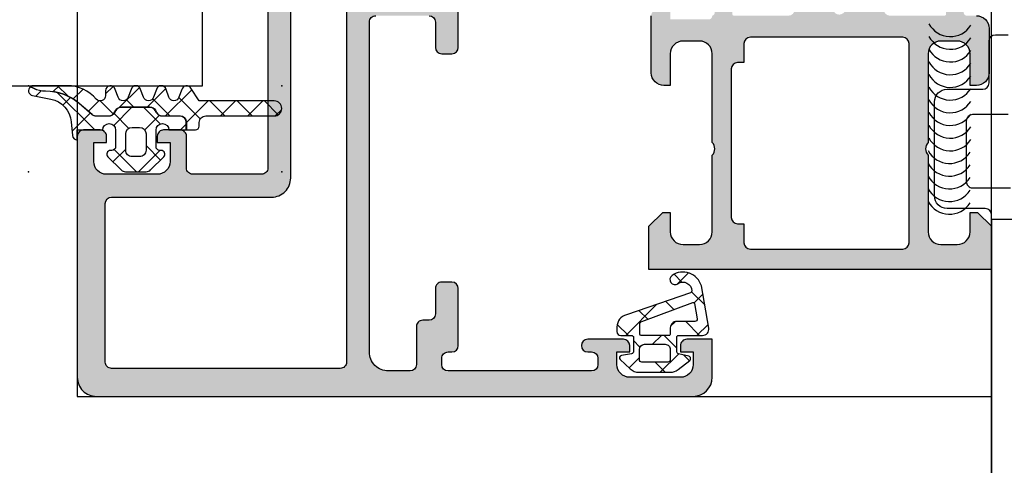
# Model space of a CAD drawing. Header units: millimetres. Extents: x 373037 to 682063, y 76092 to 274210.
# Tile 225 of 256: x 661357 to 661434, y 273170 to 273205. Entities that reach past the tile are written whole.
import ezdxf

# ---------------------------------------------------------------- set-up
doc = ezdxf.new("R2010")
doc.units = ezdxf.units.MM
doc.header["$LTSCALE"] = 100
doc.layers.add('PUDORYS', color=253, linetype='CONTINUOUS')

msp = doc.modelspace()

# ---------------------------------------------------------------- hatches: boundary and pattern name
at = {"layer": 'PUDORYS', "true_color": 0x939598}
h = msp.add_hatch(color=252, dxfattribs=at)
edge = h.paths.add_edge_path(flags=16)
edge.add_ellipse((661381.848844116, 273177.672532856), major_axis=(-0.4999740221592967, 0), ratio=1, start_angle=89.99702292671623, end_angle=180.0029770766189, ccw=False)
edge.add_line((661381.8488181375, 273177.1725588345), (661363.8488181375, 273177.1725588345))
edge.add_ellipse((661363.848792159, 273177.672532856), major_axis=(-0.4999740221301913, 0), ratio=1, start_angle=-0.002977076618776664, end_angle=90.00297707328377, ccw=False)
edge.add_line((661363.3488181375, 273177.6725588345), (661363.3488181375, 273190.1725588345))
edge.add_ellipse((661363.8488399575, 273190.1725370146), major_axis=(-0.5000218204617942, 0), ratio=1, start_angle=270.00250027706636, end_angle=359.9974997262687, ccw=False)
edge.add_line((661363.8488181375, 273190.6725588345), (661376.4518691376, 273190.6725588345))
edge.add_ellipse((661376.4518702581, 273192.1725577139), major_axis=(-1.499998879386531, 0), ratio=1, start_angle=89.99995719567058, end_angle=180.0000428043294)
edge.add_line((661377.9518691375, 273192.1725588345), (661377.9518691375, 273205.1725468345))
edge.add_ellipse((661378.4518687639, 273205.172547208), major_axis=(-0.4999996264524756, 0), ratio=1, start_angle=-90.00004280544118, end_angle=4.280877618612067e-05, ccw=False)
edge.add_line((661378.4518691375, 273205.6725468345), (661381.8488181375, 273205.6725468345))
edge.add_ellipse((661381.848818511, 273205.172547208), major_axis=(-0.4999996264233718, 0), ratio=1, start_angle=179.9999571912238, end_angle=270.0000428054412, ccw=False)
edge.add_line((661382.3488181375, 273205.1725468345), (661382.3488181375, 273177.6725588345))
edge = h.paths.add_edge_path()
edge.add_line((661411.1488131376, 273176.4725468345), (661411.1488131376, 273179.4725468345))
edge.add_line((661411.1488131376, 273179.4725468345), (661409.1488131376, 273179.4725468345))
edge.add_arc((661409.148787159, 273178.972572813), 0.4999740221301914, 89.99702292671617, 180.0029770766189)
edge.add_line((661408.6488131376, 273178.9725468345), (661408.6488131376, 273178.4725468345))
edge.add_line((661408.6488131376, 273178.4725468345), (661409.6488131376, 273178.4725468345))
edge.add_line((661409.6488131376, 273178.4725468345), (661409.6488131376, 273177.4725468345))
edge.add_arc((661408.6487490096, 273177.4726109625), 1.000064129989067, 270.00367402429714, 359.99632597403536, ccw=False)
edge.add_line((661408.6488131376, 273176.4725468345), (661404.6488131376, 273176.4725468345))
edge.add_arc((661404.6488431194, 273177.4725768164), 1.000029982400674, 180.0017177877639, 269.9982822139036, ccw=False)
edge.add_line((661403.6488131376, 273177.4725468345), (661403.6488131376, 273178.4725468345))
edge.add_line((661403.6488131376, 273178.4725468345), (661404.6488131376, 273178.4725468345))
edge.add_line((661404.6488131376, 273178.4725468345), (661404.6488131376, 273178.9725468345))
edge.add_arc((661404.1488075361, 273178.9725412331), 0.500005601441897, 0.0006418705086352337, 89.99935813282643)
edge.add_line((661404.1488131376, 273179.4725468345), (661401.3488101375, 273179.4725468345))
edge.add_arc((661401.3488101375, 273178.9725468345), 0.5, 90, 270)
edge.add_line((661401.3488101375, 273178.4725468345), (661401.6488131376, 273178.4725468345))
edge.add_arc((661401.6488024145, 273177.9725361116), 0.5000107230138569, 0.0012287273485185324, 89.99877126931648, ccw=False)
edge.add_line((661402.1488131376, 273177.9725468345), (661402.1488131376, 273177.4725468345))
edge.add_arc((661401.6487452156, 273177.4726147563), 0.5000679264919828, 270.00778221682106, 359.99221778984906, ccw=False)
edge.add_line((661401.6488131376, 273176.9725468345), (661390.3488181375, 273176.9725468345))
edge.add_arc((661390.3488399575, 273177.4725686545), 0.5000218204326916, 180.0025002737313, 269.9974997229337, ccw=False)
edge.add_line((661389.8488181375, 273177.4725468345), (661389.8488181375, 273177.9725468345))
edge.add_arc((661390.3487554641, 273177.972609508), 0.4999373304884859, 89.99281725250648, 180.0071827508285, ccw=False)
edge.add_line((661390.3488181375, 273178.4725468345), (661390.6488211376, 273178.4725468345))
edge.add_arc((661390.6487583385, 273178.9726096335), 0.500062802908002, 270.0071953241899, 359.992804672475)
edge.add_line((661391.1488211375, 273178.9725468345), (661391.1488211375, 273183.4725468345))
edge.add_arc((661390.648815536, 273183.4725412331), 0.500005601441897, 0.0006418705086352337, 89.99935813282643)
edge.add_line((661390.6488211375, 273183.9725468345), (661389.8488181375, 273183.9725468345))
edge.add_arc((661389.848792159, 273183.472572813), 0.4999740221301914, 89.99702292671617, 180.0029770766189)
edge.add_line((661389.3488181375, 273183.4725468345), (661389.3488181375, 273181.4725468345))
edge.add_arc((661388.8487502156, 273181.4726147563), 0.5000679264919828, 270.00778221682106, 359.99221778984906, ccw=False)
edge.add_line((661388.8488181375, 273180.9725468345), (661388.3488181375, 273180.9725468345))
edge.add_arc((661388.3487554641, 273180.472609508), 0.4999373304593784, 89.9928172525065, 180.0071827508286)
edge.add_line((661387.8488181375, 273180.4725468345), (661387.8488181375, 273177.4725468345))
edge.add_arc((661387.3487630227, 273177.4726019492), 0.5000551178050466, 270.00631499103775, 359.9936850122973, ccw=False)
edge.add_line((661387.3488181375, 273176.9725468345), (661385.6488211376, 273176.9725468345))
edge.add_arc((661385.6487892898, 273178.4725149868), 1.499968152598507, 179.9987834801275, 270.00121651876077, ccw=False)
edge.add_line((661384.1488211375, 273178.4725468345), (661384.1488211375, 273204.4725468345))
edge.add_arc((661384.6488002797, 273204.4725676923), 0.4999791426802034, 89.99760977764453, 180.0023902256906, ccw=False)
edge.add_line((661384.6488211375, 273204.9725468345), (661388.8488181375, 273204.9725468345))
edge.add_arc((661388.8488125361, 273204.4725412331), 0.5000056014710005, 0.0006418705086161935, 89.99935813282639, ccw=False)
edge.add_line((661389.3488181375, 273204.4725468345), (661389.3488181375, 273202.4725468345))
edge.add_arc((661389.8488399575, 273202.4725686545), 0.5000218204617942, 180.0025002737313, 269.9974997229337)
edge.add_line((661389.8488181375, 273201.9725468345), (661390.6488211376, 273201.9725468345))
edge.add_arc((661390.648768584, 273202.472599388), 0.5000525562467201, 270.0060215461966, 359.9939784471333)
edge.add_line((661391.1488211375, 273202.4725468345), (661391.1488211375, 273207.4725478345))
edge.add_line((661391.1488211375, 273207.4725478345), (661390.9315001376, 273208.2304368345))
edge.add_arc((661391.2198785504, 273208.3131281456), 0.2999999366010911, 127.90481466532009, 196.0000242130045, ccw=False)
edge.add_arc((661390.8512680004, 273208.786547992), 0.3000001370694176, 307.9047180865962, 359.999969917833)
edge.add_line((661391.1512681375, 273208.7865478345), (661391.1512661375, 273210.8506948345))
edge.add_arc((661390.7512667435, 273210.8506952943), 0.3999993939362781, 359.9999341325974, 471.9737695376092)
edge.add_line((661390.6015941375, 273211.2216368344), (661388.5783651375, 273210.4052758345))
edge.add_arc((661388.6532017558, 273210.2198055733), 0.1999993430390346, 111.9739078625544, 204.1410923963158)
edge.add_line((661388.4706941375, 273210.1380088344), (661389.5390141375, 273207.7543238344))
edge.add_arc((661389.3565060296, 273207.6725271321), 0.1999997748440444, -90.81990060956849, 24.141025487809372, ccw=False)
edge.add_line((661389.3536441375, 273207.4725478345), (661378.0495641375, 273207.4725468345))
edge.add_arc((661378.041132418, 273207.6639613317), 0.1916001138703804, 178.9555499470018, 272.52222190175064, ccw=False)
edge.add_line((661377.8495641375, 273207.6674538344), (661377.8495641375, 273208.0880378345))
edge.add_line((661377.8495641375, 273208.0880378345), (661379.2812991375, 273210.5536498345))
edge.add_arc((661379.0219621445, 273210.7044615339), 0.2999997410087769, 329.8208038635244, 434.0000282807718)
edge.add_line((661379.1046531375, 273210.9928398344), (661377.6124921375, 273211.4207108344))
edge.add_line((661377.6124921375, 273211.4207108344), (661376.7492171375, 273211.9191228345))
edge.add_arc((661376.5492171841, 273211.5727125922), 0.400000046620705, 60.00001156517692, 179.9999652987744)
edge.add_line((661376.1492171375, 273211.5727128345), (661376.1495641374, 273207.4647818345))
edge.add_line((661376.1495641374, 273207.4647818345), (661376.1518691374, 273192.9727248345))
edge.add_arc((661375.6518692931, 273192.9725467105), 0.4999998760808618, -90.00001783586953, 0.02041150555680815, ccw=False)
edge.add_line((661375.6518691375, 273192.4725468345), (661370.2488271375, 273192.4725468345))
edge.add_arc((661370.248826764, 273192.9725464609), 0.4999996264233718, 179.9999571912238, 270.0000428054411, ccw=False)
edge.add_line((661369.7488271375, 273192.9725468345), (661369.7488271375, 273195.4725468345))
edge.add_arc((661369.248827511, 273195.4725472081), 0.4999996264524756, 359.9999571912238, 450.0000428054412)
edge.add_line((661369.2488271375, 273195.9725468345), (661367.9488241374, 273195.9725468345))
edge.add_arc((661367.9488032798, 273195.4725676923), 0.4999791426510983, 89.99760977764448, 180.0023902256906)
edge.add_line((661367.4488241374, 273195.4725468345), (661367.4488241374, 273194.9725468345))
edge.add_line((661367.4488241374, 273194.9725468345), (661368.4488241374, 273194.9725468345))
edge.add_line((661368.4488241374, 273194.9725468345), (661368.4488241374, 273193.4725468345))
edge.add_arc((661367.4487924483, 273193.4725785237), 1.000031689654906, 270.0018155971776, 359.99818440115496, ccw=False)
edge.add_line((661367.4488241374, 273192.4725468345), (661363.4488241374, 273192.4725468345))
edge.add_arc((661363.4488933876, 273193.4726160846), 1.000069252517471, 180.0039674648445, 269.99603253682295, ccw=False)
edge.add_line((661362.4488241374, 273193.4725468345), (661362.4488241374, 273194.9725468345))
edge.add_line((661362.4488241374, 273194.9725468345), (661363.4488241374, 273194.9725468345))
edge.add_line((661363.4488241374, 273194.9725468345), (661363.4488241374, 273195.4725468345))
edge.add_arc((661362.948850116, 273195.472572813), 0.4999740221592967, 359.9970229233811, 450.0029770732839)
edge.add_line((661362.9488241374, 273195.9725468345), (661361.6488211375, 273195.9725468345))
edge.add_arc((661361.6488267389, 273195.4725412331), 0.5000056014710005, 90.00064186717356, 179.9993581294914)
edge.add_line((661361.1488211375, 273195.4725468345), (661361.1488211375, 273176.4725468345))
edge.add_arc((661362.6487918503, 273176.4725175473), 1.49997071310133, 179.9988812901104, 270.0011187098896)
edge.add_line((661362.6488211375, 273174.9725468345), (661409.6488131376, 273174.9725468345))
edge.add_arc((661409.6487527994, 273176.4726071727), 1.500060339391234, 270.0023046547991, 359.9976953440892)
h = msp.add_hatch(color=252, dxfattribs=at)
edge = h.paths.add_edge_path()
edge.add_arc((661429.4486622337, 273205.0925261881), 0.1200000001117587, 270, 359.9999999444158)
edge.add_line((661429.5686622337, 273205.092526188), (661429.5686622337, 273207.852524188))
edge.add_arc((661429.8686622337, 273207.852524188), 0.3000000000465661, 90.00000000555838, 180, ccw=False)
edge.add_line((661429.8686622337, 273208.152524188), (661430.8486365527, 273208.152524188))
edge.add_arc((661430.8486365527, 273207.852524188), 0.3000000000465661, 0, 90, ccw=False)
edge.add_line((661431.1486365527, 273207.852524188), (661431.1486365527, 273205.972513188))
edge.add_arc((661431.2275036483, 273205.7049698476), 0.2789255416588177, 106.4245945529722, 181.1628700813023)
edge.add_line((661430.9486355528, 273205.6993091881), (661430.9486355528, 273205.2457151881))
edge.add_arc((661431.2274729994, 273205.2400467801), 0.2788950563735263, 178.8354106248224, 253.580123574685)
edge.add_line((661431.1486365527, 273204.972526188), (661431.9488112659, 273204.972526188))
edge.add_arc((661431.9488112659, 273203.972526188), 1, 0, 90, ccw=False)
edge.add_line((661432.9488112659, 273203.972526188), (661432.9488112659, 273200.4725188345))
edge.add_arc((661431.9487914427, 273200.4725386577), 1.000019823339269, 270.0011357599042, 359.99886423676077, ccw=False)
edge.add_line((661431.9488112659, 273199.4725188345), (661431.4488112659, 273199.4725188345))
edge.add_line((661431.4488112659, 273199.4725188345), (661431.4488112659, 273201.9725188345))
edge.add_arc((661430.44876588, 273201.9724734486), 1.000045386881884, 0.002600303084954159, 89.99739970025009)
edge.add_line((661430.4488112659, 273202.9725188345), (661429.1487929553, 273202.9725188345))
edge.add_arc((661429.1488454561, 273201.9724663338), 1.0000525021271, 90.00300791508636, 179.9969920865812)
edge.add_line((661428.1487929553, 273201.9725188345), (661428.1487929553, 273194.9725188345))
edge.add_arc((661428.6739147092, 273194.4725188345), 0.7250881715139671, 136.4038161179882, 223.5961838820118)
edge.add_line((661428.1487929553, 273193.9725188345), (661428.1487929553, 273187.9384306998))
edge.add_arc((661429.1488454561, 273187.9384832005), 1.000052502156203, 180.0030079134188, 269.9969920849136)
edge.add_line((661429.1487929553, 273186.9384306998), (661430.4488112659, 273186.9384306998))
edge.add_arc((661430.44876588, 273187.9384760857), 1.000045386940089, 270.0026002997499, 359.9973996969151)
edge.add_line((661431.4488112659, 273187.9384306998), (661431.4488112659, 273189.4725188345))
edge.add_line((661431.4488112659, 273189.4725188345), (661432.0488173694, 273189.4725188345))
edge.add_line((661432.0488173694, 273189.4725188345), (661433.1487929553, 273188.372512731))
edge.add_line((661433.1487929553, 273188.372512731), (661433.1487929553, 273184.9725188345))
edge.add_line((661433.1487929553, 273184.9725188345), (661406.1488921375, 273184.9725188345))
edge.add_line((661406.1488921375, 273184.9725188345), (661406.1488921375, 273188.372512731))
edge.add_line((661406.1488921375, 273188.372512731), (661407.2488677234, 273189.4725188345))
edge.add_line((661407.2488677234, 273189.4725188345), (661407.8488738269, 273189.4725188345))
edge.add_line((661407.8488738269, 273189.4725188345), (661407.8488738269, 273187.9384306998))
edge.add_arc((661408.8489192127, 273187.9384760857), 1.000045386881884, 180.002600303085, 269.9973997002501)
edge.add_line((661408.8488738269, 273186.9384306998), (661410.1488921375, 273186.9384306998))
edge.add_arc((661410.1488396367, 273187.9384832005), 1.0000525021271, 270.0030079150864, 359.9969920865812)
edge.add_line((661411.1488921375, 273187.9384306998), (661411.1488921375, 273193.9725188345))
edge.add_arc((661410.6237703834, 273194.4725188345), 0.7250881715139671, 316.4038161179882, 403.5961838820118)
edge.add_line((661411.1488921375, 273194.9725188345), (661411.1488921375, 273201.9725188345))
edge.add_arc((661410.1488396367, 273201.9724663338), 1.000052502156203, 0.00300791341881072, 89.99699208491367)
edge.add_line((661410.1488921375, 273202.9725188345), (661408.8488738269, 273202.9725188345))
edge.add_arc((661408.8489192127, 273201.9724734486), 1.000045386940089, 90.0026002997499, 179.9973996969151)
edge.add_line((661407.8488738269, 273201.9725188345), (661407.8488738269, 273199.4725188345))
edge.add_line((661407.8488738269, 273199.4725188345), (661407.3488738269, 273199.4725188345))
edge.add_arc((661407.34889365, 273200.4725386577), 1.000019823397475, 180.0011357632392, 269.9988642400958, ccw=False)
edge.add_line((661406.3488738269, 273200.4725188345), (661406.3488738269, 273204.9725188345))
edge.add_arc((661406.8488635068, 273204.9725291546), 0.4999896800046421, 89.99881737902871, 180.0011826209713, ccw=False)
edge.add_line((661406.8488738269, 273205.4725188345), (661407.8488738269, 273205.4725188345))
edge.add_line((661407.8488738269, 273205.4725188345), (661407.8488738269, 273204.6725157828))
edge.add_line((661407.8488738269, 273204.6725157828), (661410.8488890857, 273204.6725157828))
edge.add_arc((661410.8488917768, 273204.9725234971), 0.3000077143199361, 269.9994860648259, 360.0005139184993)
edge.add_arc((661411.0700630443, 273205.2400467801), 0.2788950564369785, 286.4198764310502, 361.164589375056)
edge.add_line((661411.348900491, 273205.2457151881), (661411.348900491, 273205.6993091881))
edge.add_arc((661411.0700323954, 273205.7049698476), 0.2789255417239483, 358.837129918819, 433.5754054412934)
edge.add_line((661411.148899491, 273205.972513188), (661411.148899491, 273207.852524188))
edge.add_arc((661411.448899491, 273207.852524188), 0.3000000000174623, 90.00000000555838, 180, ccw=False)
edge.add_line((661411.448899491, 273208.152524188), (661412.42887381, 273208.152524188))
edge.add_arc((661412.42887381, 273207.852524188), 0.3000000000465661, 0, 89.99999999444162, ccw=False)
edge.add_line((661412.72887381, 273207.852524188), (661412.72887381, 273205.092526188))
edge.add_arc((661412.84887381, 273205.0925261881), 0.1199999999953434, 180.0000000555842, 270)
edge.add_line((661412.84887381, 273204.972526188), (661417.148899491, 273204.972526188))
edge.add_arc((661417.148899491, 273205.472526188), 0.5, 270, 360)
edge.add_line((661417.648899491, 273205.472526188), (661417.648899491, 273206.1725261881))
edge.add_line((661417.648899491, 273206.1725261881), (661416.2674040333, 273208.5653465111))
edge.add_arc((661416.3870192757, 273208.6344064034), 0.1381197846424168, 82.29756250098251, 210.0000000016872, ccw=False)
edge.add_arc((661415.9394008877, 273203.7930551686), 4.999999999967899, 18.709400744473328, 84.65077199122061, ccw=False)
edge.add_arc((661421.1487680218, 273205.5572813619), 0.4999999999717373, 198.7094007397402, 341.2905992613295)
edge.add_arc((661426.358135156, 273203.7930551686), 4.999999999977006, 95.34922800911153, 161.2905992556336, ccw=False)
edge.add_arc((661425.9105167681, 273208.6344064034), 0.1381197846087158, -30.000000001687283, 97.7024374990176, ccw=False)
edge.add_line((661426.0301320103, 273208.5653465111), (661424.6486365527, 273206.1725261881))
edge.add_line((661424.6486365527, 273206.1725261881), (661424.6486365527, 273205.472526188))
edge.add_arc((661425.1486365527, 273205.472526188), 0.5, 180, 270)
edge.add_line((661425.1486365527, 273204.972526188), (661429.4486622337, 273204.972526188))
edge = h.paths.add_edge_path(flags=16)
edge.add_arc((661414.1488845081, 273187.072524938), 0.5, 180, 270)
edge.add_line((661414.1488845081, 273186.572524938), (661426.1487929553, 273186.572524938))
edge.add_arc((661426.1487929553, 273187.072524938), 0.5, 270, 360)
edge.add_line((661426.6487929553, 273187.072524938), (661426.6487929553, 273202.7725066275))
edge.add_arc((661426.1487929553, 273202.7725066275), 0.5, 0, 90)
edge.add_line((661426.1487929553, 273203.2725066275), (661414.1488845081, 273203.2725066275))
edge.add_arc((661414.1488845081, 273202.7725066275), 0.5, 90, 180)
edge.add_line((661413.6488845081, 273202.7725066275), (661413.6488845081, 273201.2725066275))
edge.add_line((661413.6488845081, 273201.2725066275), (661413.1488845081, 273201.2725066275))
edge.add_arc((661413.1488845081, 273200.7725066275), 0.5, 90, 180)
edge.add_line((661412.6488845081, 273200.7725066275), (661412.6488845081, 273189.072524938))
edge.add_arc((661413.1488845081, 273189.072524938), 0.5, 180, 270)
edge.add_line((661413.1488845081, 273188.572524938), (661413.6488845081, 273188.572524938))
edge.add_line((661413.6488845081, 273188.572524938), (661413.6488845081, 273187.072524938))
h = msp.add_hatch(dxfattribs=at)
h.set_pattern_fill('ANSI37', color=252, scale=0.625, angle=90, style=0)
h.set_pattern_definition([(135, (679960.638258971, 248348.1544064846), (-1.403165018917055, -1.403165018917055), []), (225, (679960.638258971, 248348.1544064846), (1.403165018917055, -1.403165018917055), [])])
edge = h.paths.add_edge_path()
edge.add_arc((661367.7587451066, 273194.0625254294), 0.2900050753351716, 314.9975633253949, 449.9994892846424)
edge.add_line((661367.7587476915, 273194.3525305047), (661367.6587534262, 273194.3525305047))
edge.add_arc((661367.6587534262, 273194.6625305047), 0.3099999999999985, 179.9999999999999, 270.0000000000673, ccw=False)
edge.add_line((661367.3487534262, 273194.6625305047), (661367.3487534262, 273195.9625065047))
edge.add_arc((661367.8587534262, 273195.9625065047), 0.5100000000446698, 1.1235201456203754, 180.0000000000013, ccw=False)
edge.add_line((661368.3686553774, 273195.972506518), (661369.7272634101, 273195.972508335))
edge.add_line((661369.7272634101, 273195.9725083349), (661369.7272634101, 273196.5625086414))
edge.add_arc((661369.23726341, 273196.5625086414), 0.4900000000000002, 0, 90.00000000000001)
edge.add_line((661369.23726341, 273197.0525086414), (661367.8372656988, 273197.0525086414))
edge.add_arc((661367.8372656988, 273197.5625086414), 0.5099999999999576, 210.0000000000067, 270.0000000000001, ccw=False)
edge.add_line((661367.395592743, 273197.3075086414), (661367.2801226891, 273197.5075086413))
edge.add_arc((661366.8557702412, 273197.2625086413), 0.4900000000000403, 30.00000000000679, 90.0000000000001)
edge.add_line((661366.8557702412, 273197.7525086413), (661364.6187603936, 273197.7525086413))
edge.add_arc((661364.6187603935, 273197.2625086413), 0.4899999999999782, 90.00000000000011, 150.0000000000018)
edge.add_line((661364.1944079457, 273197.5075086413), (661364.0789378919, 273197.3075086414))
edge.add_arc((661363.6372649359, 273197.5625086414), 0.5100000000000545, 269.99999999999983, 330.00000000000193, ccw=False)
edge.add_line((661363.6372649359, 273197.0525086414), (661362.6396675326, 273197.0525086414))
edge.add_arc((661362.6396675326, 273197.5584420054), 0.5059333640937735, 229.3588191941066, 269.99999999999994, ccw=False)
edge.add_line((661362.3101431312, 273197.1745380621), (661361.2839117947, 273198.0554049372))
edge.add_arc((661358.6827146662, 273195.0249470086), 3.993732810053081, 49.35881919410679, 90.61886913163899)
edge.add_arc((661358.617867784, 273201.0283295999), 2.010000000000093, 243.3452087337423, 270.6188691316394, ccw=False)
edge.add_line((661357.7161537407, 273199.2319410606), (661357.4491178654, 273199.3659822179))
edge.add_arc((661357.6940874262, 273199.0625185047), 0.3900003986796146, 128.9120293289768, 258.9894375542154)
edge.add_line((661357.6196012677, 273198.6796972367), (661359.0576921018, 273198.400095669))
edge.add_arc((661358.6740800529, 273196.4270417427), 2.010000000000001, 4.99524938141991, 78.99750356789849, ccw=False)
edge.add_line((661360.6764459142, 273196.6020587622), (661360.7702280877, 273195.5290989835))
edge.add_arc((661361.1587951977, 273195.5625202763), 0.3900017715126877, 184.9160046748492, 268.5301263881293)
edge.add_line((661361.1487911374, 273195.1726468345), (661361.1487911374, 273195.972517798))
edge.add_line((661361.1487911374, 273195.972517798), (661363.1488704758, 273195.9725065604))
edge.add_arc((661363.6587724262, 273195.9625065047), 0.5100000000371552, 0, 178.8764750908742, ccw=False)
edge.add_line((661364.1687724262, 273195.9625065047), (661364.1687724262, 273194.6625305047))
edge.add_arc((661363.8587724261, 273194.6625305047), 0.3100000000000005, 269.99999999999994, 360, ccw=False)
edge.add_line((661363.8587724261, 273194.3525305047), (661363.7587474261, 273194.3525305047))
edge.add_arc((661363.7587756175, 273194.0625151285), 0.2900153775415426, 90.00556950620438, 224.9966855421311)
edge.add_line((661363.5536919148, 273193.8574551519), (661364.5942563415, 273192.8161581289))
edge.add_arc((661364.9408605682, 273193.1625185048), 0.4900000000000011, 224.9798378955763, 269.9999999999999)
edge.add_line((661364.9408605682, 273192.6725185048), (661366.576909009, 273192.6725185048))
edge.add_arc((661366.576909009, 273193.1625185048), 0.4899999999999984, 270.0000000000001, 315.0276992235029)
edge.add_line((661366.9235587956, 273192.8162037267), (661367.9638009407, 273193.8574521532))
edge = h.paths.add_edge_path()
edge.add_arc((661366.0587762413, 273195.6625403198), 0.4999901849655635, -1.1368683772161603e-13, 89.9999999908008, ccw=False)
edge.add_line((661366.5587664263, 273195.6625403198), (661366.5587664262, 273194.3625305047))
edge.add_arc((661366.0587850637, 273194.3625118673), 0.4999813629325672, -90.0021357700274, 0.002135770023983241, ccw=False)
edge.add_line((661366.0587664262, 273193.8625305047), (661365.4587594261, 273193.8625305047))
edge.add_arc((661365.4587407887, 273194.3625118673), 0.4999813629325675, 179.997864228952, 270.0021357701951, ccw=False)
edge.add_line((661364.9587594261, 273194.3625305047), (661364.958759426, 273195.6625403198))
edge.add_arc((661365.458749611, 273195.6625403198), 0.4999901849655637, 90, 180, ccw=False)
edge.add_line((661365.458749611, 273196.1625305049), (661366.0587762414, 273196.1625305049))
h = msp.add_hatch(dxfattribs=at)
h.set_pattern_fill('ANSI37', color=252, scale=0.48, angle=90, style=0)
h.set_pattern_definition([(135, (679960.638258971, 248348.1544064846), (-1.077630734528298, -1.077630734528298), []), (225, (679960.638258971, 248348.1544064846), (1.077630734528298, -1.077630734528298), [])])
edge = h.paths.add_edge_path()
edge.add_line((661368.3629795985, 273198.555935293), (661368.1357207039, 273199.1629928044))
edge.add_arc((661367.7588845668, 273199.0625175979), 0.3900009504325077, 14.92936879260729, 165.070631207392)
edge.add_line((661367.3820484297, 273199.1629928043), (661367.1547895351, 273198.5559352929))
edge.add_arc((661366.7588845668, 273198.6625187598), 0.4100009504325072, 195.0676336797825, 344.9323663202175, ccw=False)
edge.add_line((661366.3629795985, 273198.555935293), (661366.1357206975, 273199.1629928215))
edge.add_arc((661365.7588845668, 273199.0625190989), 0.390000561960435, 14.92915839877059, 165.0708416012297)
edge.add_line((661365.3820484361, 273199.1629928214), (661365.1547895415, 273198.5559353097))
edge.add_arc((661364.7588845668, 273198.6625172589), 0.4100005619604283, 195.0674247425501, 344.9325713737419, ccw=False)
edge.add_line((661364.3629795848, 273198.5559353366), (661364.1357245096, 273199.1629928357))
edge.add_arc((661363.758841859, 273199.0625055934), 0.3900489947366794, 14.92931686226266, 179.9999999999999)
edge.add_line((661363.3687928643, 273199.0625055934), (661363.3687928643, 273198.6625164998))
edge.add_arc((661362.9587923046, 273198.6625164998), 0.4100005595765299, 220.3199356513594, 360, ccw=False)
edge.add_arc((661360.3665060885, 273196.4625466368), 2.989972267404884, 40.31993784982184, 90.00133045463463)
edge.add_line((661360.3664366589, 273199.4525189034), (661357.694645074, 273199.4525185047))
edge.add_arc((661357.6940874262, 273199.0625185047), 0.3900003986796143, 89.91807475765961, 125.6405699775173)
edge.add_line((661357.4668347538, 273199.3794672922), (661357.7251260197, 273199.2498155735))
edge.add_arc((661358.617867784, 273201.0283295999), 1.990000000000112, 243.345208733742, 270.6188691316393)
edge.add_arc((661358.6827146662, 273195.0249470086), 4.013732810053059, 49.358819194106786, 90.61886913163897, ccw=False)
edge.add_line((661361.29693819, 273198.0705810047), (661362.3231695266, 273197.1897141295))
edge.add_arc((661362.6396675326, 273197.5584420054), 0.4859333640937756, 229.3588191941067, 269.9999999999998)
edge.add_line((661362.6396675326, 273197.0725086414), (661363.6372649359, 273197.0725086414))
edge.add_arc((661363.6372649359, 273197.5625086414), 0.4900000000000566, 270.0000000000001, 330.0000000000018)
edge.add_line((661364.0616173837, 273197.3175086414), (661364.1770874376, 273197.5175086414))
edge.add_arc((661364.6187603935, 273197.2625086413), 0.5099999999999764, 89.99999999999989, 150.0000000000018, ccw=False)
edge.add_line((661364.6187603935, 273197.7725086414), (661366.8557702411, 273197.7725086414))
edge.add_arc((661366.8557702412, 273197.2625086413), 0.5100000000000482, 30.00000000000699, 89.99999999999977, ccw=False)
edge.add_line((661367.2974431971, 273197.5175086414), (661367.412913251, 273197.3175086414))
edge.add_arc((661367.8372656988, 273197.5625086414), 0.4899999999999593, 210.000000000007, 269.9999999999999)
edge.add_line((661367.8372656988, 273197.0725086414), (661369.23726341, 273197.0725086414))
edge.add_arc((661369.23726341, 273196.5625086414), 0.509999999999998, -2.2737367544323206e-13, 90, ccw=False)
edge.add_line((661369.74726341, 273196.5625086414), (661369.74726341, 273195.9725083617))
edge.add_line((661369.74726341, 273195.9725083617), (661370.4588849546, 273195.9725093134))
edge.add_arc((661370.4588845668, 273196.2625093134), 0.2900000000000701, 270.0000766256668, 360.0000000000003)
edge.add_line((661370.7488845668, 273196.2625093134), (661370.7488845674, 273196.5624944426))
edge.add_arc((661371.2587065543, 273196.5626759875), 0.5098220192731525, 89.97571351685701, 180.0204027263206, ccw=False)
edge.add_line((661371.2589226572, 273197.072497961), (661376.6588856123, 273197.0725284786))
edge.add_arc((661376.658882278, 273197.6625269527), 0.5899984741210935, 270.0003238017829, 450.0000000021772)
edge.add_line((661376.658882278, 273198.2525254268), (661370.7534740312, 273198.2525254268))
edge.add_line((661370.7534740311, 273198.2525254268), (661370.0967704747, 273199.2572797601))
edge.add_arc((661369.7588827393, 273199.0625191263), 0.3899997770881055, 29.95942118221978, 165.0702409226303)
edge.add_line((661369.3820484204, 273199.1629965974), (661369.1547895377, 273198.555935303))
edge.add_arc((661368.7588845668, 273198.6625187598), 0.4100009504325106, 195.0676336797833, 344.93236777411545, ccw=False)
h = msp.add_hatch(dxfattribs=at)
h.set_pattern_fill('ANSI37', color=252, scale=0.625, angle=270, style=0)
h.set_pattern_definition([(315, (661408.6487931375, 273178.4725188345), (1.403165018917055, 1.403165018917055), []), (44.99999999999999, (661408.6487931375, 273178.4725188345), (-1.403165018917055, 1.403165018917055), [])])
edge = h.paths.add_edge_path(flags=16)
edge.add_ellipse((661408.3465781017, 273180.3747319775), major_axis=(-0.4977897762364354, 0), ratio=1, start_angle=-90.2547220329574, end_angle=0.1925797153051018)
edge.add_line((661407.8487911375, 273180.3730588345), (661407.8487911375, 273179.8725398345))
edge.add_ellipse((661407.7488073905, 273179.8725255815), major_axis=(-0.09998374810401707, 0), ratio=1, start_angle=89.9912593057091, end_angle=180.0081676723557, ccw=False)
edge.add_line((661407.7487921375, 273179.7725418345), (661405.5483621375, 273179.7725378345))
edge.add_ellipse((661405.5483647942, 273179.8725424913), major_axis=(-0.1000046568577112, 0), ratio=1, start_angle=0.0015221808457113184, end_angle=89.99847785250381, ccw=False)
edge.add_line((661405.4483601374, 273179.8725398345), (661405.4483601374, 273180.6844818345))
edge.add_ellipse((661405.6483667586, 273180.6844733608), major_axis=(-0.2000066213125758, 0), ratio=1, start_angle=285.6886153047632, end_angle=359.99757252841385, ccw=False)
edge.add_line((661405.5942831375, 273180.8770288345), (661409.6124241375, 273182.3643538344))
edge.add_ellipse((661409.6471376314, 273182.2705723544), major_axis=(-0.09999996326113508, 0), ratio=1, start_angle=190.3222841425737, end_angle=290.3121828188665, ccw=False)
edge.add_line((661409.7455191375, 273182.2884908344), (661409.9658021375, 273181.0790218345))
edge.add_ellipse((661409.7659117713, 273181.0725131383), major_axis=(-0.1999963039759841, 0), ratio=1, start_angle=89.99895896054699, end_angle=181.8649678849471, ccw=False)
edge.add_line((661409.7659081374, 273180.8725168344), (661408.3487911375, 273180.8725168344))
edge = h.paths.add_edge_path(flags=16)
edge.add_ellipse((661407.6487899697, 273177.8725280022), major_axis=(-0.2000001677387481, 0), ratio=1, start_angle=89.99976156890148, end_angle=180.0002384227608, ccw=False)
edge.add_line((661407.6487891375, 273177.6725278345), (661405.6143321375, 273177.6725318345))
edge.add_ellipse((661405.6143274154, 273177.8725271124), major_axis=(-0.199995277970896, 0), ratio=1, start_angle=-0.0004933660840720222, end_angle=90.00135280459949, ccw=False)
edge.add_line((661405.4143321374, 273177.8725288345), (661405.4143321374, 273178.6725388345))
edge.add_ellipse((661405.8143429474, 273178.6725300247), major_axis=(-0.4000108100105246, 0), ratio=1, start_angle=270.001978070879, end_angle=359.9987381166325, ccw=False)
edge.add_line((661405.8143291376, 273179.0725408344), (661407.4487921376, 273179.0725408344))
edge.add_ellipse((661407.4487952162, 273178.6725459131), major_axis=(-0.3999949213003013, 0), ratio=1, start_angle=179.998986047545, end_angle=270.00044099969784, ccw=False)
edge.add_line((661407.8487901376, 273178.6725388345), (661407.8487901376, 273177.8725288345))
edge = h.paths.add_edge_path()
edge.add_arc((661409.2487820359, 273177.9490799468), 0.2000083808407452, 310.0023157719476, 434.9984805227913)
edge.add_line((661409.3005531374, 273178.1422718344), (661408.4970281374, 273178.3328058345))
edge.add_arc((661408.548804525, 273178.5259994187), 0.2000113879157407, 180.002745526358, 254.99714368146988, ccw=False)
edge.add_line((661408.3487931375, 273178.5259898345), (661408.3487931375, 273179.6225398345))
edge.add_arc((661408.4987807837, 273179.6225501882), 0.149987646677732, 89.99604485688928, 180.0039551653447, ccw=False)
edge.add_line((661408.4987911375, 273179.7725378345), (661410.3816621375, 273179.7725298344))
edge.add_arc((661410.3816640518, 273180.2725297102), 0.4999998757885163, 269.9997806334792, 369.9335722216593)
edge.add_line((661410.8741681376, 273180.3587828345), (661410.2927791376, 273183.6785088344))
edge.add_arc((661408.8487936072, 273183.2724345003), 1.499996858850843, 15.70692445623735, 125.0875539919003)
edge.add_arc((661408.2164866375, 273184.1725373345), 0.3999981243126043, 125.0880041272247, 305.0880041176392)
edge.add_arc((661408.8510081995, 273183.2912376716), 0.6860034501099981, 0.4843583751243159, 126.14118558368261, ccw=False)
edge.add_arc((661409.3878845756, 273183.2774174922), 0.1503878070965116, -70.98384900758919, 7.496078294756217, ccw=False)
edge.add_line((661409.4368861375, 273183.1352368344), (661404.3906601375, 273181.4075548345))
edge.add_arc((661404.6487812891, 273180.4414628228), 0.9999801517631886, 104.9589109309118, 180.0005722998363)
edge.add_line((661403.6488011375, 273180.4414528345), (661403.6487891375, 273180.0725478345))
edge.add_arc((661403.9488088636, 273180.0725685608), 0.3000197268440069, 180.003958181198, 269.9968057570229)
edge.add_line((661403.9487921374, 273179.7725488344), (661404.7988071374, 273179.7725488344))
edge.add_arc((661404.7988200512, 273179.6225647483), 0.1499840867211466, -0.004933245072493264, 90.00493321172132, ccw=False)
edge.add_line((661404.9488041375, 273179.6225518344), (661404.9487931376, 273178.5259898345))
edge.add_arc((661404.7487785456, 273178.5259989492), 0.2000145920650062, 285.00237433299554, 359.99738901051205, ccw=False)
edge.add_line((661404.8005541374, 273178.3328018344), (661403.9971821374, 273178.2037078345))
edge.add_arc((661404.0489065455, 273178.0105319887), 0.1999808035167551, 104.9897870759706, 225.0074444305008)
edge.add_line((661403.9075171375, 273177.8691058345), (661404.6833871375, 273177.1425868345))
edge.add_arc((661405.3668975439, 273177.8725284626), 1.00000062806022, 226.8814623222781, 270.0000340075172)
edge.add_line((661405.3668981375, 273176.8725278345), (661407.8455311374, 273176.8725278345))
edge.add_arc((661407.8455300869, 273177.8725307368), 1.00000290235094, 270.0000601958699, 307.8277930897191)
edge.add_line((661408.4588221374, 273177.0826708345), (661409.3773511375, 273177.7958698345))

# ---------------------------------------------------------------- linework, layer by layer
at = {"layer": 'PUDORYS', "color": 252, "ltscale": 15, "true_color": 0x939598}
for points in [[(661361.1488211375, 273174.972493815), (661433.1487929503, 273174.972493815), (661433.1487929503, 273259.972465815), (661361.1488211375, 273259.972465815)], [(660902.3126377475, 273243.4084306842), (661370.9742934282, 273243.4084306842), (661370.9742934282, 273199.4084306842), (660902.3126377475, 273199.4084306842)], [(661433.1487928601, 273070.2363251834), (661451.6486935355, 273070.2363251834), (661451.6486936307, 273188.9064152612), (661433.1487929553, 273188.9064152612)]]:
    msp.add_lwpolyline(points, close=True, dxfattribs=at)
at = {"layer": 'PUDORYS', "color": 252, "true_color": 0x939598}
msp.add_lwpolyline([(660983.2835165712, 273243.4084306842), (661370.9742934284, 273243.4084306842), (661370.9742934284, 273199.4084306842), (660983.2835165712, 273199.4084306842), (660902.3126377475, 273199.4084306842), (660902.3126377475, 273243.4084306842)], close=True, dxfattribs=at)
for points in [[(661376.1495641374, 273207.4647818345), (661376.1518691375, 273192.9727248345), (661376.1518691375, 273192.9727248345, -0.414318), (661375.6518691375, 273192.4725468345), (661370.2488271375, 273192.4725468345), (661370.2488271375, 273192.4725468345, -0.414214), (661369.7488271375, 273192.9725468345), (661369.7488271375, 273195.4725468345), (661369.7488271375, 273195.4725468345, 0.414214), (661369.2488271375, 273195.9725468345), (661367.9488241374, 273195.9725468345), (661367.9488241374, 273195.9725468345, 0.414238), (661367.4488241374, 273195.4725468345), (661367.4488241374, 273194.9725468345), (661368.4488241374, 273194.9725468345), (661368.4488241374, 273193.4725468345), (661368.4488241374, 273193.4725468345, -0.414195), (661367.4488241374, 273192.4725468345), (661363.4488241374, 273192.4725468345), (661363.4488241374, 273192.4725468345, -0.414173), (661362.4488241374, 273193.4725468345), (661362.4488241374, 273194.9725468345), (661363.4488241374, 273194.9725468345), (661363.4488241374, 273195.4725468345), (661363.4488241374, 273195.4725468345, 0.414244), (661362.9488241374, 273195.9725468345), (661361.6488211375, 273195.9725468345), (661361.6488211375, 273195.9725468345, 0.414207), (661361.1488211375, 273195.4725468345), (661361.1488211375, 273176.4725468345), (661361.1488211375, 273176.4725468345, 0.414225), (661362.6488211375, 273174.9725468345), (661409.6488131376, 273174.9725468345), (661409.6488131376, 273174.9725468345, 0.41419), (661411.1488131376, 273176.4725468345), (661411.1488131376, 273176.4725468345), (661411.1488131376, 273179.4725468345), (661409.1488131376, 273179.4725468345), (661409.1488131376, 273179.4725468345, 0.414244), (661408.6488131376, 273178.9725468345), (661408.6488131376, 273178.4725468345), (661409.6488131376, 273178.4725468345), (661409.6488131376, 273177.4725468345), (661409.6488131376, 273177.4725468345, -0.414176), (661408.6488131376, 273176.4725468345), (661404.6488131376, 273176.4725468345), (661404.6488131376, 273176.4725468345, -0.414196), (661403.6488131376, 273177.4725468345), (661403.6488131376, 273178.4725468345), (661404.6488131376, 273178.4725468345), (661404.6488131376, 273178.9725468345), (661404.6488131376, 273178.9725468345, 0.414207), (661404.1488131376, 273179.4725468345), (661401.3488101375, 273179.4725468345), (661401.3488101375, 273179.4725468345, 1), (661401.3488101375, 273178.4725468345), (661401.6488131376, 273178.4725468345), (661401.6488131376, 273178.4725468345, -0.414201), (661402.1488131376, 273177.9725468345), (661402.1488131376, 273177.4725468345), (661402.1488131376, 273177.4725468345, -0.414134), (661401.6488131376, 273176.9725468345), (661390.3488181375, 273176.9725468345), (661390.3488181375, 273176.9725468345, -0.414188), (661389.8488181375, 273177.4725468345), (661389.8488181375, 273177.9725468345), (661389.8488181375, 273177.9725468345, -0.414287), (661390.3488181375, 273178.4725468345), (661390.6488211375, 273178.4725468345), (661390.6488211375, 273178.4725468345, 0.41414), (661391.1488211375, 273178.9725468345), (661391.1488211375, 273183.4725468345), (661391.1488211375, 273183.4725468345, 0.414207), (661390.6488211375, 273183.9725468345), (661389.8488181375, 273183.9725468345), (661389.8488181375, 273183.9725468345, 0.414244), (661389.3488181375, 273183.4725468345), (661389.3488181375, 273181.4725468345), (661389.3488181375, 273181.4725468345, -0.414134), (661388.8488181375, 273180.9725468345), (661388.3488181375, 273180.9725468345), (661388.3488181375, 273180.9725468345, 0.414287), (661387.8488181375, 273180.4725468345), (661387.8488181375, 273177.4725468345), (661387.8488181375, 273177.4725468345, -0.414149), (661387.3488181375, 273176.9725468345), (661385.6488211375, 273176.9725468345), (661385.6488211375, 273176.9725468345, -0.414226), (661384.1488211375, 273178.4725468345), (661384.1488211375, 273204.4725468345), (661384.1488211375, 273204.4725468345, -0.414238), (661384.6488211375, 273204.9725468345)], [(661388.8488181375, 273204.9725468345, -0.414207), (661389.3488181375, 273204.4725468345), (661389.3488181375, 273202.4725468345), (661389.3488181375, 273202.4725468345, 0.414188), (661389.8488181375, 273201.9725468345), (661390.6488211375, 273201.9725468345), (661390.6488211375, 273201.9725468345, 0.414152), (661391.1488211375, 273202.4725468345), (661391.1488211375, 273207.4725478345)], [(661431.9488112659, 273204.972526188, -0.414213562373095), (661432.9488112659, 273203.972526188), (661432.9488112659, 273200.4725188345, -0.4142019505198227), (661431.9488112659, 273199.4725188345), (661431.4488112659, 273199.4725188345), (661431.4488112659, 273201.9725188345, 0.4141869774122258), (661430.4488112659, 273202.9725188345), (661429.1487929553, 273202.9725188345, 0.4141828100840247), (661428.1487929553, 273201.9725188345), (661428.1487929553, 273194.9725188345, 0.3999328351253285), (661428.1487929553, 273193.9725188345), (661428.1487929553, 273187.9384306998, 0.4141828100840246), (661429.1487929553, 273186.9384306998), (661430.4488112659, 273186.9384306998, 0.4141869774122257), (661431.4488112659, 273187.9384306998), (661431.4488112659, 273189.4725188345), (661432.0488173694, 273189.4725188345), (661433.1487929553, 273188.372512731), (661433.1487929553, 273184.9725188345), (661406.1488921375, 273184.9725188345), (661406.1488921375, 273188.372512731), (661407.2488677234, 273189.4725188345), (661407.8488738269, 273189.4725188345), (661407.8488738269, 273187.9384306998, 0.4141869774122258), (661408.8488738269, 273186.9384306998), (661410.1488921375, 273186.9384306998, 0.4141828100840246), (661411.1488921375, 273187.9384306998), (661411.1488921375, 273193.9725188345, 0.3999328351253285), (661411.1488921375, 273194.9725188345), (661411.1488921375, 273201.9725188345, 0.4141828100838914), (661410.1488921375, 273202.9725188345), (661408.8488738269, 273202.9725188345, 0.4141869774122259), (661407.8488738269, 273201.9725188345), (661407.8488738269, 273199.4725188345), (661407.3488738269, 273199.4725188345, -0.4142019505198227), (661406.3488738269, 273200.4725188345), (661406.3488738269, 273204.9725188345, -0.414225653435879)], [(661451.1486934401, 273070.2363782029), (661433.6487929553, 273070.2363782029, -0.414213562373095), (661433.1487929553, 273070.7363782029), (661433.1487929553, 273189.2725188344, 0.414213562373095), (661432.6487929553, 273189.7725188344), (661429.6487929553, 273189.7725188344, -0.414213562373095), (661428.6487929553, 273190.7725188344), (661428.6487929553, 273198.1725188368, -0.4142135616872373), (661429.648792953, 273199.1725188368), (661432.4487929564, 273199.1725188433, 0.4142135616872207), (661432.9487929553, 273199.6725188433), (661432.9487929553, 273202.9725188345, -0.414213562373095), (661433.4487929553, 273203.4725188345), (661434.4487929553, 273203.4725188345, -0.414213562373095)], [(661434.4487929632, 273197.1725168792), (661431.6487929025, 273197.1725168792, 0.4142135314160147), (661431.1487929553, 273196.6725168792), (661431.1487929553, 273191.9064677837, 0.4142135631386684), (661431.6487929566, 273191.4064677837), (661434.648792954, 273191.4064677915, -0.4142135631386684)]]:
    msp.add_lwpolyline(points, format="xyb", dxfattribs=at)
at = {"layer": 'PUDORYS', "color": 252, "true_color": 0x939598, "extrusion": (0, 0, -1)}
for points in [[(-661382.3488181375, 273177.6725588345, 0.414244), (-661381.8488181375, 273177.1725588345), (-661363.8488181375, 273177.1725588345), (-661363.8488181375, 273177.1725588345, 0.414244), (-661363.3488181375, 273177.6725588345), (-661363.3488181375, 273190.1725588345), (-661363.3488181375, 273190.1725588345, 0.414188), (-661363.8488181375, 273190.6725588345), (-661376.4518691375, 273190.6725588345), (-661376.4518691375, 273190.6725588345, -0.414214), (-661377.9518691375, 273192.1725588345), (-661377.9518691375, 273205.1725468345), (-661377.9518691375, 273205.1725468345, 0.414214), (-661378.4518691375, 273205.6725468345), (-661381.8488181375, 273205.6725468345), (-661381.8488181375, 273205.6725468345, 0.414214), (-661382.3488181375, 273205.1725468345), (-661382.3488181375, 273177.6725588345)], [(-661408.3487911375, 273180.8725168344, -0.416502), (-661407.8487911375, 273180.3730588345), (-661407.8487911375, 273179.8725398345), (-661407.8487911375, 273179.8725398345, 0.4143), (-661407.7487921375, 273179.7725418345), (-661405.5483621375, 273179.7725378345), (-661405.5483621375, 273179.7725378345, 0.414198), (-661405.4483601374, 273179.8725398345), (-661405.4483601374, 273180.6844818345), (-661405.4483601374, 273180.6844818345, 0.336095), (-661405.5942831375, 273180.8770288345), (-661409.6124241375, 273182.3643538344), (-661409.6124241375, 273182.3643538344, 0.466254), (-661409.7455191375, 273182.2884908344), (-661409.9658021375, 273181.0790218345), (-661409.9658021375, 273181.0790218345, 0.423785), (-661409.7659081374, 273180.8725168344), (-661408.3487911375, 273180.8725168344)], [(-661407.8487901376, 273177.8725288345, 0.414216), (-661407.6487891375, 273177.6725278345), (-661405.6143321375, 273177.6725318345), (-661405.6143321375, 273177.6725318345, 0.414223), (-661405.4143321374, 273177.8725288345), (-661405.4143321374, 273178.6725388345), (-661405.4143321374, 273178.6725388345, 0.414197), (-661405.8143291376, 273179.0725408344), (-661407.4487921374, 273179.0725408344), (-661407.4487921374, 273179.0725408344, 0.414221), (-661407.8487901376, 273178.6725388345), (-661407.8487901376, 273177.8725288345)]]:
    msp.add_lwpolyline(points, format="xyb", close=True, dxfattribs=at)
at = {"layer": 'PUDORYS', "color": 252, "true_color": 0x939598}
for points in [[(661413.6488845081, 273187.072524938, 0.414213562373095), (661414.1488845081, 273186.572524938), (661426.1487929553, 273186.572524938, 0.414213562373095), (661426.6487929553, 273187.072524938), (661426.6487929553, 273202.7725066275, 0.414213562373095), (661426.1487929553, 273203.2725066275), (661414.1488845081, 273203.2725066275, 0.414213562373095), (661413.6488845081, 273202.7725066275), (661413.6488845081, 273201.2725066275), (661413.1488845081, 273201.2725066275, 0.414213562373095), (661412.6488845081, 273200.7725066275), (661412.6488845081, 273189.072524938, 0.414213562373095), (661413.1488845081, 273188.572524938), (661413.6488845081, 273188.572524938)], [(661367.9638009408, 273193.8574521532, 0.6681907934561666), (661367.7587476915, 273194.3525305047), (661367.6587534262, 273194.3525305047, -0.41421356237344), (661367.3487534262, 273194.6625305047), (661367.3487534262, 273195.9625065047, -0.9902431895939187), (661368.3686553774, 273195.972506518), (661369.7272634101, 273195.9725083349), (661369.7272634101, 273196.5625086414, 0.4142135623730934), (661369.23726341, 273197.0525086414), (661367.8372656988, 273197.0525086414, -0.267949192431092), (661367.395592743, 273197.3075086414), (661367.2801226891, 273197.5075086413, 0.2679491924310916), (661366.8557702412, 273197.7525086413), (661364.6187603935, 273197.7525086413, 0.267949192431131), (661364.1944079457, 273197.5075086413), (661364.0789378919, 273197.3075086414, -0.2679491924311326), (661363.6372649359, 273197.0525086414), (661362.6396675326, 273197.0525086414, -0.1792130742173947), (661362.3101431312, 273197.1745380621), (661361.2839117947, 273198.0554049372, 0.1820014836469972), (661358.639577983, 273199.0184468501, -0.1195687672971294), (661357.7161537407, 273199.2319410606), (661357.4491178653, 273199.3659822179, 0.6375452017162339), (661357.6196012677, 273198.6796972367), (661359.0576921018, 273198.400095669, -0.3346062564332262), (661360.6764459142, 273196.6020587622), (661360.7702280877, 273195.5290989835, 0.381933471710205), (661361.1487911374, 273195.1726468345), (661361.1487911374, 273195.972517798), (661363.1488704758, 273195.9725065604, -0.9902431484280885), (661364.1687724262, 273195.9625065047), (661364.1687724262, 273194.6625305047, -0.414213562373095), (661363.8587724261, 273194.3525305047), (661363.7587474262, 273194.3525305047, 0.6681225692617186), (661363.5536919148, 273193.8574551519), (661364.5942563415, 273192.8161581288, 0.1990038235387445), (661364.9408605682, 273192.6725185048), (661366.576909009, 273192.6725185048, 0.199038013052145), (661366.9235587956, 273192.8162037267), (661367.9638009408, 273193.8574521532)], [(661368.3629795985, 273198.555935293), (661368.1357207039, 273199.1629928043, 0.7683067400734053), (661367.3820484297, 273199.1629928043), (661367.1547895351, 273198.555935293, -0.7663896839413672), (661366.3629795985, 273198.555935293), (661366.1357206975, 273199.1629928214, 0.7683096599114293), (661365.3820484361, 273199.1629928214), (661365.1547895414, 273198.5559353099, -0.766392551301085), (661364.3629795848, 273198.5559353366), (661364.1357245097, 273199.1629928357, 0.8775222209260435), (661363.3687928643, 273199.0625055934), (661363.3687928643, 273198.6625164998, -0.6981291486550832), (661362.6461901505, 273198.3972235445, 0.2202365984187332), (661360.3664366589, 273199.4525189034), (661357.694645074, 273199.4525185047, 0.1571434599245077), (661357.4668347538, 273199.3794672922), (661357.7251260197, 273199.2498155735, 0.1195687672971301), (661358.639361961, 273199.0384456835, -0.1820014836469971), (661361.29693819, 273198.0705810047), (661362.3231695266, 273197.1897141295, 0.1792130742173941), (661362.6396675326, 273197.0725086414), (661363.6372649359, 273197.0725086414, 0.2679491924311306), (661364.0616173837, 273197.3175086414), (661364.1770874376, 273197.5175086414, -0.2679491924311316), (661364.6187603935, 273197.7725086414), (661366.8557702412, 273197.7725086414, -0.2679491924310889), (661367.2974431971, 273197.5175086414), (661367.412913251, 273197.3175086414, 0.2679491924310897), (661367.8372656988, 273197.0725086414), (661369.23726341, 273197.0725086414, -0.4142135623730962), (661369.74726341, 273196.5625086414), (661369.74726341, 273195.9725083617), (661370.4588849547, 273195.9725093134, 0.4142131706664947), (661370.7488845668, 273196.2625093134), (661370.7488845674, 273196.5624944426, -0.414442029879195), (661371.2589226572, 273197.072497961), (661376.6588856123, 273197.0725284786, 0.999997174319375), (661376.658882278, 273198.2525254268), (661370.7534740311, 273198.2525254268), (661370.0967704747, 273199.2572797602, 0.6688782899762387), (661369.3820484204, 273199.1629965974), (661369.1547895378, 273198.555935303, -0.7663896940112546), (661368.3629795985, 273198.555935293)], [(661366.0587762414, 273196.1625305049, -0.4142135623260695), (661366.5587664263, 273195.6625403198), (661366.5587664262, 273194.3625305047, -0.4142353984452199), (661366.0587664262, 273193.8625305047), (661365.4587594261, 273193.8625305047, -0.4142353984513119), (661364.9587594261, 273194.3625305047), (661364.9587594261, 273195.6625403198, -0.4142135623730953), (661365.458749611, 273196.1625305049), (661366.0587762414, 273196.1625305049)], [(661409.3773511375, 273177.7958698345, 0.606792), (661409.3005531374, 273178.1422718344), (661408.4970281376, 273178.3328058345), (661408.4970281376, 273178.3328058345, -0.339427), (661408.3487931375, 273178.5259898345), (661408.3487931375, 273179.6225398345), (661408.3487931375, 273179.6225398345, -0.414254), (661408.4987911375, 273179.7725378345), (661410.3816621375, 273179.7725298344), (661410.3816621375, 273179.7725298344, 0.465956), (661410.8741681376, 273180.3587828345), (661410.2927791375, 273183.6785088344), (661410.2927791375, 273183.6785088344, 0.517137), (661407.9865541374, 273184.4998438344, 1), (661408.4464191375, 273183.8452308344, -0.610743), (661409.5369871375, 273183.2970368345, -0.356477), (661409.4368861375, 273183.1352368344), (661404.3906601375, 273181.4075548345), (661404.3906601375, 273181.4075548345, 0.339657), (661403.6488011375, 273180.4414528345), (661403.6487891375, 273180.0725478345), (661403.6487891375, 273180.0725478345, 0.414177), (661403.9487921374, 273179.7725488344), (661404.7988071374, 273179.7725488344), (661404.7988071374, 273179.7725488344, -0.414264), (661404.9488041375, 273179.6225518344), (661404.9487931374, 273178.5259898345), (661404.9487931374, 273178.5259898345, -0.33943), (661404.8005541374, 273178.3328018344), (661403.9971821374, 273178.2037078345), (661403.9971821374, 273178.2037078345, 0.577453), (661403.9075171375, 273177.8691058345), (661404.6833871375, 273177.1425868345), (661404.6833871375, 273177.1425868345, 0.190392), (661405.3668981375, 273176.8725278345), (661407.8455311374, 273176.8725278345), (661407.8455311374, 273176.8725278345, 0.16657), (661408.4588221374, 273177.0826708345), (661409.3773511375, 273177.7958698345)]]:
    msp.add_lwpolyline(points, format="xyb", close=True, dxfattribs=at)
for centre in [(661429.9002025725, 273205.2284967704), (661429.9002025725, 273204.2284967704), (661429.9002025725, 273203.2284967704), (661429.9002025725, 273202.2284967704), (661429.9002025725, 273201.2284967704), (661429.9002025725, 273200.2284967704), (661429.9002025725, 273199.2284967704), (661429.9002025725, 273198.2284967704), (661429.9002025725, 273197.2284967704), (661429.9002025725, 273196.2284967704), (661429.8326022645, 273195.2296956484), (661429.8326022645, 273194.2296956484), (661429.8326022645, 273193.2296956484), (661429.8326022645, 273192.2296956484), (661429.8326022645, 273191.2296956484)]:
    msp.add_arc(centre, 1.906465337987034, 207.9679544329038, 327.9679544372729, dxfattribs=at)
for p in [(661357.3187934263, 273199.4525185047), (661377.2487934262, 273199.4525185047), (661357.3187934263, 273192.6725185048), (661377.2487934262, 273192.6725185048)]:
    msp.add_point(p, dxfattribs=at)

doc.saveas('drawing.dxf')
